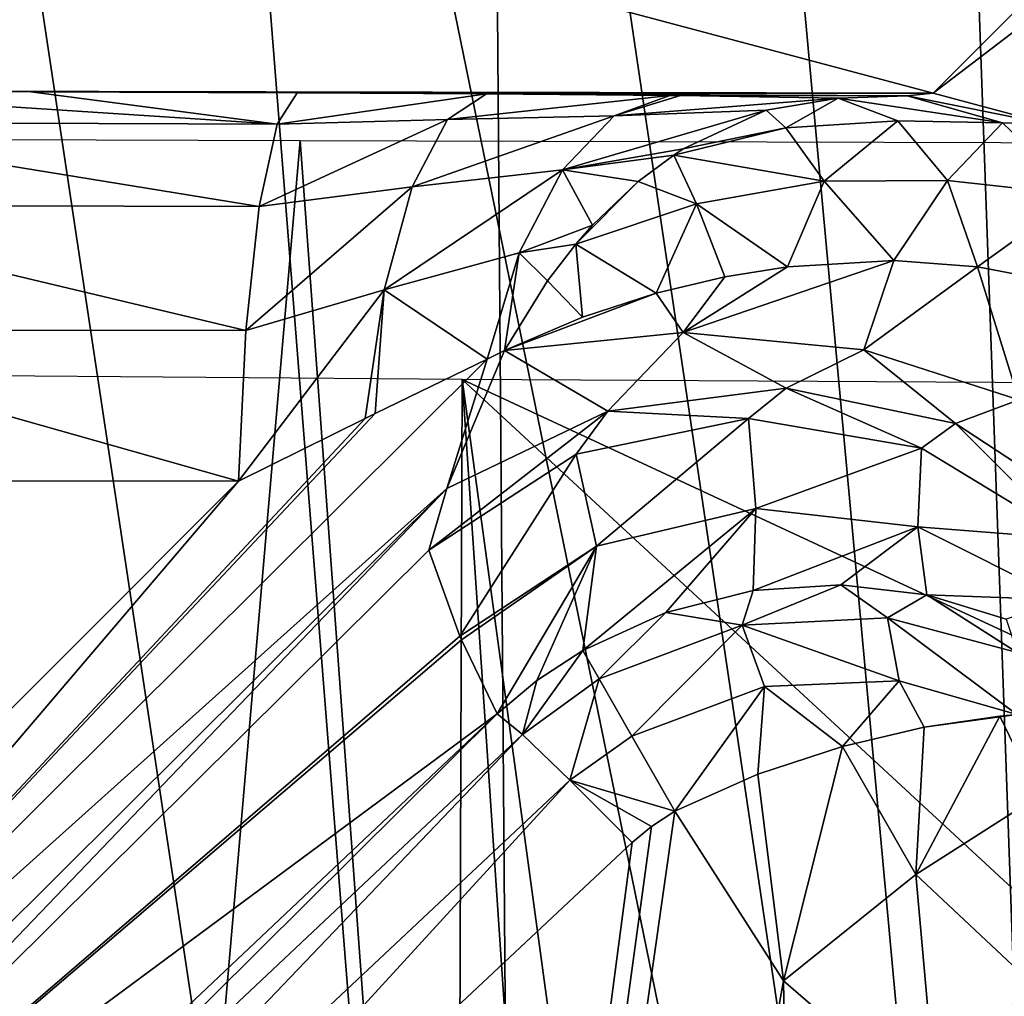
# Model space of a CAD drawing. Header units: millimetres. Extents: x -65 to 65, y -82 to 87.
# Tile 76 of 223: x -6.49 to -4.39, y -5.47 to -3.38. Entities that reach past the tile are written whole.
import ezdxf

# ---------------------------------------------------------------- set-up
doc = ezdxf.new("R2010")
doc.units = ezdxf.units.MM
doc.header["$LTSCALE"] = 101.851852
for name, color, linetype in [('102', 7, 'CONTINUOUS'), ('107', 7, 'CONTINUOUS'), ('115', 7, 'CONTINUOUS'), ('116', 7, 'CONTINUOUS'), ('117', 7, 'CONTINUOUS'), ('118', 7, 'CONTINUOUS'), ('119', 7, 'CONTINUOUS'), ('120', 7, 'CONTINUOUS'), ('13', 7, 'CONTINUOUS'), ('191', 7, 'CONTINUOUS'), ('192', 7, 'CONTINUOUS'), ('209', 7, 'CONTINUOUS'), ('210', 7, 'CONTINUOUS'), ('3', 7, 'CONTINUOUS'), ('40', 7, 'CONTINUOUS'), ('43', 7, 'CONTINUOUS'), ('469', 7, 'CONTINUOUS'), ('471', 7, 'CONTINUOUS'), ('473', 7, 'CONTINUOUS'), ('66', 7, 'CONTINUOUS'), ('7', 7, 'CONTINUOUS')]:
    doc.layers.add(name, color=color, linetype=linetype)

msp = doc.modelspace()

# ---------------------------------------------------------------- linework, layer by layer
at = {"layer": '102', "color": 7, "linetype": 'CONTINUOUS', "true_color": 0xebebeb}
for points in [[(-5.4538, -4.0887, 121.6593), (-5.5771, -4.383, 121.8072), (-5.491, -4.1068, 121.6508), (-5.4538, -4.0887, 121.6593)], [(-5.491, -4.1068, 121.6508), (-5.5771, -4.383, 121.8072), (-7.525, -6.132, 121.7146), (-5.491, -4.1068, 121.6508)], [(-5.491, -4.1068, 121.6508), (-7.525, -6.132, 121.7146), (-5.7298, -4.2233, 121.6102), (-5.491, -4.1068, 121.6508)], [(-5.7298, -4.2233, 121.6102), (-7.525, -6.132, 121.7146), (-5.7512, -4.2339, 121.6076), (-5.7298, -4.2233, 121.6102)], [(-7.525, -6.132, 121.7146), (-6.0219, -4.3679, 121.5864), (-5.7512, -4.2339, 121.6076), (-7.525, -6.132, 121.7146)], [(-7.8335, -6.1824, 121.6301), (-6.0219, -4.3679, 121.5864), (-7.525, -6.132, 121.7146), (-7.8335, -6.1824, 121.6301)], [(-5.5771, -4.383, 121.8072), (-7.5165, -6.3131, 121.8663), (-7.525, -6.132, 121.7146), (-5.5771, -4.383, 121.8072)], [(-5.5771, -4.383, 121.8072), (-7.4262, -6.3128, 122.057), (-7.5165, -6.3131, 121.8663), (-5.5771, -4.383, 121.8072)], [(-5.6152, -4.5146, 121.9978), (-7.4262, -6.3128, 122.057), (-5.5771, -4.383, 121.8072), (-5.6152, -4.5146, 121.9978)]]:
    msp.add_3dface(points, dxfattribs=at)
at = {"layer": '107', "color": 7, "linetype": 'CONTINUOUS', "true_color": 0xebebeb}
for points in [[(-7.2524, -6.5493, 124.5239), (-5.4696, -4.8644, 124.4631), (-7.3064, -6.689, 124.7188), (-7.2524, -6.5493, 124.5239)], [(-7.3064, -6.689, 124.7188), (-5.4696, -4.8644, 124.4631), (-5.4158, -4.9089, 124.6549), (-7.3064, -6.689, 124.7188)], [(-7.3064, -6.689, 124.7188), (-5.4158, -4.9089, 124.6549), (-7.211, -6.7869, 124.8708), (-7.3064, -6.689, 124.7188)], [(-5.4158, -4.9089, 124.6549), (-5.3145, -5.0065, 124.8032), (-7.211, -6.7869, 124.8708), (-5.4158, -4.9089, 124.6549)], [(-5.3145, -5.0065, 124.8032), (-6.9802, -6.8253, 124.9534), (-7.211, -6.7869, 124.8708), (-5.3145, -5.0065, 124.8032)], [(-5.1814, -5.1395, 124.8829), (-6.9802, -6.8253, 124.9534), (-5.3145, -5.0065, 124.8032), (-5.1814, -5.1395, 124.8829)]]:
    msp.add_3dface(points, dxfattribs=at)
at = {"layer": '115', "color": 7, "linetype": 'CONTINUOUS', "true_color": 0xebebeb}
for points in [[(-4.314, -5.0404, 124.6792), (-4.5754, -5.2074, 124.8846), (-4.396, -4.8696, 124.6153), (-4.314, -5.0404, 124.6792)], [(-4.396, -4.8696, 124.6153), (-4.5754, -5.2074, 124.8846), (-4.5581, -4.8931, 124.7321), (-4.396, -4.8696, 124.6153)], [(-4.3597, -4.8663, 124.5825), (-4.314, -5.0404, 124.6792), (-4.396, -4.8696, 124.6153), (-4.3597, -4.8663, 124.5825)], [(-4.5581, -4.8931, 124.7321), (-4.5754, -5.2074, 124.8846), (-4.7322, -4.934, 124.8159), (-4.5581, -4.8931, 124.7321)], [(-4.7322, -4.934, 124.8159), (-4.8581, -5.4347, 124.9671), (-4.9127, -4.9936, 124.8655), (-4.7322, -4.934, 124.8159)], [(-4.5754, -5.2074, 124.8846), (-4.8581, -5.4347, 124.9671), (-4.7322, -4.934, 124.8159), (-4.5754, -5.2074, 124.8846)], [(-4.8581, -5.4347, 124.9671), (-5.09, -5.0724, 124.8807), (-4.9127, -4.9936, 124.8655), (-4.8581, -5.4347, 124.9671)], [(-4.314, -5.0404, 124.6792), (-4.3341, -5.4343, 124.9507), (-4.5754, -5.2074, 124.8846), (-4.314, -5.0404, 124.6792)], [(-4.5304, -5.7179, 125.0476), (-4.8581, -5.4347, 124.9671), (-4.5754, -5.2074, 124.8846), (-4.5304, -5.7179, 125.0476)], [(-4.3341, -5.4343, 124.9507), (-4.5304, -5.7179, 125.0476), (-4.5754, -5.2074, 124.8846), (-4.3341, -5.4343, 124.9507)], [(-4.1328, -5.8979, 125.1139), (-4.5304, -5.7179, 125.0476), (-4.3341, -5.4343, 124.9507), (-4.1328, -5.8979, 125.1139)]]:
    msp.add_3dface(points, dxfattribs=at)
at = {"layer": '116', "color": 7, "linetype": 'CONTINUOUS', "true_color": 0xebebeb}
for points in [[(-5.3007, -4.31, 122.0188), (-4.9328, -4.234, 122.0165), (-5.2575, -4.5065, 123.2428), (-5.3007, -4.31, 122.0188)], [(-4.9328, -4.234, 122.0165), (-4.9175, -4.4256, 123.2371), (-5.2575, -4.5065, 123.2428), (-4.9328, -4.234, 122.0165)], [(-4.9328, -4.234, 122.0165), (-4.5633, -4.2973, 121.9913), (-4.9175, -4.4256, 123.2371), (-4.9328, -4.234, 122.0165)], [(-4.5633, -4.2973, 121.9913), (-4.571, -4.4653, 123.2131), (-4.9175, -4.4256, 123.2371), (-4.5633, -4.2973, 121.9913)], [(-4.5633, -4.2973, 121.9913), (-4.2444, -4.4909, 121.9468), (-4.571, -4.4653, 123.2131), (-4.5633, -4.2973, 121.9913)], [(-5.5493, -4.6985, 123.2324), (-5.6152, -4.5146, 121.9978), (-5.3007, -4.31, 122.0188), (-5.5493, -4.6985, 123.2324)], [(-5.5493, -4.6985, 123.2324), (-5.3007, -4.31, 122.0188), (-5.2575, -4.5065, 123.2428), (-5.5493, -4.6985, 123.2324)], [(-5.2575, -4.5065, 123.2428), (-4.9175, -4.4256, 123.2371), (-5.2864, -4.7291, 124.464), (-5.2575, -4.5065, 123.2428)], [(-5.2864, -4.7291, 124.464), (-4.9175, -4.4256, 123.2371), (-5.1095, -4.6483, 124.456), (-5.2864, -4.7291, 124.464)], [(-5.1095, -4.6483, 124.456), (-4.9175, -4.4256, 123.2371), (-4.9233, -4.6012, 124.4293), (-5.1095, -4.6483, 124.456)], [(-4.9175, -4.4256, 123.2371), (-4.571, -4.4653, 123.2131), (-4.9233, -4.6012, 124.4293), (-4.9175, -4.4256, 123.2371)], [(-4.9233, -4.6012, 124.4293), (-4.571, -4.4653, 123.2131), (-4.7361, -4.5888, 124.3849), (-4.9233, -4.6012, 124.4293)], [(-4.7361, -4.5888, 124.3849), (-4.571, -4.4653, 123.2131), (-4.5522, -4.6103, 124.3234), (-4.7361, -4.5888, 124.3849)], [(-4.2444, -4.4909, 121.9468), (-4.2605, -4.6208, 123.1738), (-4.571, -4.4653, 123.2131), (-4.2444, -4.4909, 121.9468)], [(-4.571, -4.4653, 123.2131), (-4.2605, -4.6208, 123.1738), (-4.5522, -4.6103, 124.3234), (-4.571, -4.4653, 123.2131)], [(-5.546, -4.7065, 123.2888), (-5.5493, -4.6985, 123.2324), (-5.2575, -4.5065, 123.2428), (-5.546, -4.7065, 123.2888)], [(-5.4696, -4.8644, 124.4631), (-5.546, -4.7065, 123.2888), (-5.2575, -4.5065, 123.2428), (-5.4696, -4.8644, 124.4631)], [(-5.4696, -4.8644, 124.4631), (-5.2575, -4.5065, 123.2428), (-5.3846, -4.7934, 124.4633), (-5.4696, -4.8644, 124.4631)], [(-5.3846, -4.7934, 124.4633), (-5.2575, -4.5065, 123.2428), (-5.2864, -4.7291, 124.464), (-5.3846, -4.7934, 124.4633)], [(-4.5522, -4.6103, 124.3234), (-4.2605, -4.6208, 123.1738), (-4.3829, -4.6626, 124.249), (-4.5522, -4.6103, 124.3234)]]:
    msp.add_3dface(points, dxfattribs=at)
at = {"layer": '117', "color": 7, "linetype": 'CONTINUOUS', "true_color": 0xebebeb}
for points in [[(-5.4538, -4.0887, 121.6593), (-5.0723, -4.05, 121.7378), (-5.2332, -4.218, 121.8586), (-5.4538, -4.0887, 121.6593)], [(-5.0723, -4.05, 121.7378), (-4.8522, -4.1689, 121.825), (-5.2332, -4.218, 121.8586), (-5.0723, -4.05, 121.7378)], [(-5.0723, -4.05, 121.7378), (-4.6864, -4.0869, 121.683), (-4.8522, -4.1689, 121.825), (-5.0723, -4.05, 121.7378)], [(-5.5771, -4.383, 121.8072), (-5.4538, -4.0887, 121.6593), (-5.2332, -4.218, 121.8586), (-5.5771, -4.383, 121.8072)], [(-4.6864, -4.0869, 121.683), (-4.4911, -4.2442, 121.7124), (-4.8522, -4.1689, 121.825), (-4.6864, -4.0869, 121.683)], [(-4.6864, -4.0869, 121.683), (-4.3554, -4.194, 121.5036), (-4.4911, -4.2442, 121.7124), (-4.6864, -4.0869, 121.683)], [(-4.8522, -4.1689, 121.825), (-4.9328, -4.234, 122.0165), (-5.2332, -4.218, 121.8586), (-4.8522, -4.1689, 121.825)], [(-4.5633, -4.2973, 121.9913), (-4.9328, -4.234, 122.0165), (-4.8522, -4.1689, 121.825), (-4.5633, -4.2973, 121.9913)], [(-4.4911, -4.2442, 121.7124), (-4.5633, -4.2973, 121.9913), (-4.8522, -4.1689, 121.825), (-4.4911, -4.2442, 121.7124)], [(-4.3554, -4.194, 121.5036), (-4.2037, -4.4328, 121.5376), (-4.4911, -4.2442, 121.7124), (-4.3554, -4.194, 121.5036)], [(-5.6152, -4.5146, 121.9978), (-5.5771, -4.383, 121.8072), (-5.2332, -4.218, 121.8586), (-5.6152, -4.5146, 121.9978)], [(-5.3007, -4.31, 122.0188), (-5.6152, -4.5146, 121.9978), (-5.2332, -4.218, 121.8586), (-5.3007, -4.31, 122.0188)], [(-4.9328, -4.234, 122.0165), (-5.3007, -4.31, 122.0188), (-5.2332, -4.218, 121.8586), (-4.9328, -4.234, 122.0165)], [(-4.2444, -4.4909, 121.9468), (-4.5633, -4.2973, 121.9913), (-4.4911, -4.2442, 121.7124), (-4.2444, -4.4909, 121.9468)], [(-4.2037, -4.4328, 121.5376), (-4.2444, -4.4909, 121.9468), (-4.4911, -4.2442, 121.7124), (-4.2037, -4.4328, 121.5376)]]:
    msp.add_3dface(points, dxfattribs=at)
at = {"layer": '118', "color": 7, "linetype": 'CONTINUOUS', "true_color": 0xebebeb}
for points in [[(-4.8498, -3.9099, 121.6482), (-4.6223, -3.8962, 121.5633), (-5.0723, -4.05, 121.7378), (-4.8498, -3.9099, 121.6482)], [(-5.0723, -4.05, 121.7378), (-4.6223, -3.8962, 121.5633), (-4.6864, -4.0869, 121.683), (-5.0723, -4.05, 121.7378)], [(-4.9836, -3.9314, 121.676), (-4.8498, -3.9099, 121.6482), (-5.0723, -4.05, 121.7378), (-4.9836, -3.9314, 121.676)], [(-4.6223, -3.8962, 121.5633), (-4.4437, -3.9095, 121.4551), (-4.6864, -4.0869, 121.683), (-4.6223, -3.8962, 121.5633)], [(-4.6864, -4.0869, 121.683), (-4.4437, -3.9095, 121.4551), (-4.3554, -4.194, 121.5036), (-4.6864, -4.0869, 121.683)], [(-4.4437, -3.9095, 121.4551), (-4.2206, -3.9528, 121.2272), (-4.3554, -4.194, 121.5036), (-4.4437, -3.9095, 121.4551)], [(-5.1301, -3.9659, 121.6897), (-4.9836, -3.9314, 121.676), (-5.0723, -4.05, 121.7378), (-5.1301, -3.9659, 121.6897)], [(-5.1301, -3.9659, 121.6897), (-5.4538, -4.0887, 121.6593), (-5.2877, -4.0169, 121.6856), (-5.1301, -3.9659, 121.6897)], [(-5.4538, -4.0887, 121.6593), (-5.1301, -3.9659, 121.6897), (-5.0723, -4.05, 121.7378), (-5.4538, -4.0887, 121.6593)]]:
    msp.add_3dface(points, dxfattribs=at)
at = {"layer": '119', "color": 7, "linetype": 'CONTINUOUS', "true_color": 0xebebeb}
for points in [[(-5.8966, -3.5377, 120.635), (-5.4923, -3.5399, 120.7177), (-5.9396, -3.6049, 120.9675), (-5.8966, -3.5377, 120.635)], [(-5.9396, -3.6049, 120.9675), (-5.4923, -3.5399, 120.7177), (-5.5753, -3.5948, 121.0084), (-5.9396, -3.6049, 120.9675)], [(-5.4923, -3.5399, 120.7177), (-5.1007, -3.5438, 120.8665), (-5.5753, -3.5948, 121.0084), (-5.4923, -3.5399, 120.7177)], [(-5.1007, -3.5438, 120.8665), (-5.22, -3.5874, 121.108), (-5.5753, -3.5948, 121.0084), (-5.1007, -3.5438, 120.8665)], [(-5.1007, -3.5438, 120.8665), (-5.0781, -3.5441, 120.8777), (-5.22, -3.5874, 121.108), (-5.1007, -3.5438, 120.8665)], [(-5.0781, -3.5441, 120.8777), (-4.7416, -3.5497, 121.0919), (-5.22, -3.5874, 121.108), (-5.0781, -3.5441, 120.8777)], [(-5.22, -3.5874, 121.108), (-4.7416, -3.5497, 121.0919), (-4.8949, -3.5753, 121.2355), (-5.22, -3.5874, 121.108)], [(-5.9776, -3.7811, 121.2581), (-5.9396, -3.6049, 120.9675), (-5.5753, -3.5948, 121.0084), (-5.9776, -3.7811, 121.2581)], [(-5.9776, -3.7811, 121.2581), (-5.5753, -3.5948, 121.0084), (-5.6508, -3.739, 121.2693), (-5.9776, -3.7811, 121.2581)], [(-5.22, -3.5874, 121.108), (-5.3298, -3.7022, 121.33), (-5.6508, -3.739, 121.2693), (-5.22, -3.5874, 121.108)], [(-5.5753, -3.5948, 121.0084), (-5.22, -3.5874, 121.108), (-5.6508, -3.739, 121.2693), (-5.5753, -3.5948, 121.0084)], [(-5.3298, -3.7022, 121.33), (-5.22, -3.5874, 121.108), (-4.8949, -3.5753, 121.2355), (-5.3298, -3.7022, 121.33)], [(-5.0724, -3.6577, 121.386), (-5.3298, -3.7022, 121.33), (-4.8949, -3.5753, 121.2355), (-5.0724, -3.6577, 121.386)], [(-5.0927, -3.6709, 121.4024), (-5.3298, -3.7022, 121.33), (-5.0724, -3.6577, 121.386), (-5.0927, -3.6709, 121.4024)], [(-5.1682, -3.7275, 121.4617), (-5.3298, -3.7022, 121.33), (-5.0927, -3.6709, 121.4024), (-5.1682, -3.7275, 121.4617)], [(-5.3298, -3.7022, 121.33), (-5.4226, -3.8798, 121.5155), (-5.7112, -3.9589, 121.4755), (-5.3298, -3.7022, 121.33)], [(-5.6508, -3.739, 121.2693), (-5.3298, -3.7022, 121.33), (-5.7112, -3.9589, 121.4755), (-5.6508, -3.739, 121.2693)], [(-5.4226, -3.8798, 121.5155), (-5.3298, -3.7022, 121.33), (-5.2657, -3.8205, 121.5351), (-5.4226, -3.8798, 121.5155)], [(-5.2657, -3.8205, 121.5351), (-5.3298, -3.7022, 121.33), (-5.1682, -3.7275, 121.4617), (-5.2657, -3.8205, 121.5351)], [(-6.0062, -4.0458, 121.4727), (-5.9776, -3.7811, 121.2581), (-5.6508, -3.739, 121.2693), (-6.0062, -4.0458, 121.4727)], [(-6.0062, -4.0458, 121.4727), (-5.6508, -3.739, 121.2693), (-5.7112, -3.9589, 121.4755), (-6.0062, -4.0458, 121.4727)], [(-5.3013, -3.861, 121.5607), (-5.4226, -3.8798, 121.5155), (-5.2657, -3.8205, 121.5351), (-5.3013, -3.861, 121.5607)], [(-5.3619, -3.9399, 121.6026), (-5.4226, -3.8798, 121.5155), (-5.3013, -3.861, 121.5607), (-5.3619, -3.9399, 121.6026)], [(-5.4226, -3.8798, 121.5155), (-5.491, -4.1068, 121.6508), (-5.7112, -3.9589, 121.4755), (-5.4226, -3.8798, 121.5155)], [(-5.4538, -4.0887, 121.6593), (-5.491, -4.1068, 121.6508), (-5.4226, -3.8798, 121.5155), (-5.4538, -4.0887, 121.6593)], [(-5.4538, -4.0887, 121.6593), (-5.4226, -3.8798, 121.5155), (-5.3619, -3.9399, 121.6026), (-5.4538, -4.0887, 121.6593)], [(-5.7512, -4.2339, 121.6076), (-6.0219, -4.3679, 121.5864), (-5.7112, -3.9589, 121.4755), (-5.7512, -4.2339, 121.6076)], [(-6.0219, -4.3679, 121.5864), (-6.0062, -4.0458, 121.4727), (-5.7112, -3.9589, 121.4755), (-6.0219, -4.3679, 121.5864)], [(-5.7298, -4.2233, 121.6102), (-5.7512, -4.2339, 121.6076), (-5.7112, -3.9589, 121.4755), (-5.7298, -4.2233, 121.6102)], [(-5.491, -4.1068, 121.6508), (-5.7298, -4.2233, 121.6102), (-5.7112, -3.9589, 121.4755), (-5.491, -4.1068, 121.6508)]]:
    msp.add_3dface(points, dxfattribs=at)
at = {"layer": '120', "color": 7, "linetype": 'CONTINUOUS', "true_color": 0xebebeb}
for points in [[(-7.085, -3.6008, 120.8058), (-7.0337, -3.5335, 120.4743), (-5.9396, -3.6049, 120.9675), (-7.085, -3.6008, 120.8058)], [(-7.0337, -3.5335, 120.4743), (-6.4654, -3.5357, 120.5582), (-5.9396, -3.6049, 120.9675), (-7.0337, -3.5335, 120.4743)], [(-6.4654, -3.5357, 120.5582), (-5.8966, -3.5377, 120.635), (-5.9396, -3.6049, 120.9675), (-6.4654, -3.5357, 120.5582)], [(-7.1305, -3.7781, 121.0966), (-7.085, -3.6008, 120.8058), (-5.9776, -3.7811, 121.2581), (-7.1305, -3.7781, 121.0966)], [(-5.9776, -3.7811, 121.2581), (-7.085, -3.6008, 120.8058), (-5.9396, -3.6049, 120.9675), (-5.9776, -3.7811, 121.2581)], [(-7.1645, -4.0446, 121.3108), (-7.1305, -3.7781, 121.0966), (-6.0062, -4.0458, 121.4727), (-7.1645, -4.0446, 121.3108)], [(-6.0062, -4.0458, 121.4727), (-7.1305, -3.7781, 121.0966), (-5.9776, -3.7811, 121.2581), (-6.0062, -4.0458, 121.4727)], [(-6.0219, -4.3679, 121.5864), (-6.6027, -4.3667, 121.508), (-7.1645, -4.0446, 121.3108), (-6.0219, -4.3679, 121.5864)], [(-6.0219, -4.3679, 121.5864), (-7.1645, -4.0446, 121.3108), (-6.0062, -4.0458, 121.4727), (-6.0219, -4.3679, 121.5864)]]:
    msp.add_3dface(points, dxfattribs=at)
at = {"layer": '13', "color": 7, "linetype": 'CONTINUOUS', "true_color": 0xebebeb}
for points in [[(-5.09, -5.0724, 124.8807), (-4.8581, -5.4347, 124.9671), (-6.2133, -12.9699, 126.122), (-5.09, -5.0724, 124.8807)], [(-5.1399, -5.1049, 124.8812), (-5.09, -5.0724, 124.8807), (-6.2133, -12.9699, 126.122), (-5.1399, -5.1049, 124.8812)], [(-5.1814, -5.1395, 124.8829), (-5.1399, -5.1049, 124.8812), (-6.2133, -12.9699, 126.122), (-5.1814, -5.1395, 124.8829)], [(-6.9802, -6.8253, 124.9534), (-5.1814, -5.1395, 124.8829), (-6.2133, -12.9699, 126.122), (-6.9802, -6.8253, 124.9534)], [(-6.2133, -12.9699, 126.122), (-4.8581, -5.4347, 124.9671), (-4.7161, -13.4134, 126.3725), (-6.2133, -12.9699, 126.122)], [(-4.8581, -5.4347, 124.9671), (-4.5304, -5.7179, 125.0476), (-4.7161, -13.4134, 126.3725), (-4.8581, -5.4347, 124.9671)]]:
    msp.add_3dface(points, dxfattribs=at)
at = {"layer": '191', "color": 7, "linetype": 'CONTINUOUS', "true_color": 0xebebeb}
for points in [[(-5.1095, -4.6483, 124.456), (-4.9233, -4.6012, 124.4293), (-4.9466, -4.6748, 124.6286), (-5.1095, -4.6483, 124.456)], [(-4.9233, -4.6012, 124.4293), (-4.7361, -4.5888, 124.3849), (-4.9466, -4.6748, 124.6286), (-4.9233, -4.6012, 124.4293)], [(-4.9466, -4.6748, 124.6286), (-4.7361, -4.5888, 124.3849), (-4.6359, -4.6597, 124.5505), (-4.9466, -4.6748, 124.6286)], [(-4.7361, -4.5888, 124.3849), (-4.5522, -4.6103, 124.3234), (-4.6359, -4.6597, 124.5505), (-4.7361, -4.5888, 124.3849)], [(-4.6359, -4.6597, 124.5505), (-4.5522, -4.6103, 124.3234), (-4.359, -4.7336, 124.4338), (-4.6359, -4.6597, 124.5505)], [(-4.5522, -4.6103, 124.3234), (-4.3829, -4.6626, 124.249), (-4.359, -4.7336, 124.4338), (-4.5522, -4.6103, 124.3234)], [(-5.2864, -4.7291, 124.464), (-5.1095, -4.6483, 124.456), (-5.2519, -4.79, 124.6547), (-5.2864, -4.7291, 124.464)], [(-5.2519, -4.79, 124.6547), (-5.1095, -4.6483, 124.456), (-4.9466, -4.6748, 124.6286), (-5.2519, -4.79, 124.6547)], [(-4.9466, -4.6748, 124.6286), (-4.6359, -4.6597, 124.5505), (-4.6115, -4.7942, 124.6973), (-4.9466, -4.6748, 124.6286)], [(-4.3597, -4.8663, 124.5825), (-4.6359, -4.6597, 124.5505), (-4.359, -4.7336, 124.4338), (-4.3597, -4.8663, 124.5825)], [(-4.6359, -4.6597, 124.5505), (-4.3597, -4.8663, 124.5825), (-4.6115, -4.7942, 124.6973), (-4.6359, -4.6597, 124.5505)], [(-5.1823, -4.9119, 124.802), (-5.2519, -4.79, 124.6547), (-4.9466, -4.6748, 124.6286), (-5.1823, -4.9119, 124.802)], [(-5.1823, -4.9119, 124.802), (-4.9466, -4.6748, 124.6286), (-4.8989, -4.8059, 124.7754), (-5.1823, -4.9119, 124.802)], [(-4.8989, -4.8059, 124.7754), (-4.9466, -4.6748, 124.6286), (-4.6115, -4.7942, 124.6973), (-4.8989, -4.8059, 124.7754)], [(-5.09, -5.0724, 124.8807), (-5.1823, -4.9119, 124.802), (-4.8989, -4.8059, 124.7754), (-5.09, -5.0724, 124.8807)], [(-4.9127, -4.9936, 124.8655), (-5.09, -5.0724, 124.8807), (-4.8989, -4.8059, 124.7754), (-4.9127, -4.9936, 124.8655)], [(-4.7322, -4.934, 124.8159), (-4.9127, -4.9936, 124.8655), (-4.8989, -4.8059, 124.7754), (-4.7322, -4.934, 124.8159)], [(-4.7322, -4.934, 124.8159), (-4.8989, -4.8059, 124.7754), (-4.6115, -4.7942, 124.6973), (-4.7322, -4.934, 124.8159)], [(-4.5581, -4.8931, 124.7321), (-4.7322, -4.934, 124.8159), (-4.6115, -4.7942, 124.6973), (-4.5581, -4.8931, 124.7321)], [(-4.3597, -4.8663, 124.5825), (-4.5581, -4.8931, 124.7321), (-4.6115, -4.7942, 124.6973), (-4.3597, -4.8663, 124.5825)], [(-4.3597, -4.8663, 124.5825), (-4.396, -4.8696, 124.6153), (-4.5581, -4.8931, 124.7321), (-4.3597, -4.8663, 124.5825)]]:
    msp.add_3dface(points, dxfattribs=at)
at = {"layer": '192', "color": 7, "linetype": 'CONTINUOUS', "true_color": 0xebebeb}
for points in [[(-5.4158, -4.9089, 124.6549), (-5.3846, -4.7934, 124.4633), (-5.2864, -4.7291, 124.464), (-5.4158, -4.9089, 124.6549)], [(-5.4158, -4.9089, 124.6549), (-5.2864, -4.7291, 124.464), (-5.2519, -4.79, 124.6547), (-5.4158, -4.9089, 124.6549)], [(-5.4158, -4.9089, 124.6549), (-5.4696, -4.8644, 124.4631), (-5.3846, -4.7934, 124.4633), (-5.4158, -4.9089, 124.6549)], [(-5.3145, -5.0065, 124.8032), (-5.4158, -4.9089, 124.6549), (-5.2519, -4.79, 124.6547), (-5.3145, -5.0065, 124.8032)], [(-5.1823, -4.9119, 124.802), (-5.3145, -5.0065, 124.8032), (-5.2519, -4.79, 124.6547), (-5.1823, -4.9119, 124.802)], [(-5.09, -5.0724, 124.8807), (-5.3145, -5.0065, 124.8032), (-5.1823, -4.9119, 124.802), (-5.09, -5.0724, 124.8807)], [(-5.09, -5.0724, 124.8807), (-5.1399, -5.1049, 124.8812), (-5.3145, -5.0065, 124.8032), (-5.09, -5.0724, 124.8807)], [(-5.1399, -5.1049, 124.8812), (-5.1814, -5.1395, 124.8829), (-5.3145, -5.0065, 124.8032), (-5.1399, -5.1049, 124.8812)]]:
    msp.add_3dface(points, dxfattribs=at)
at = {"layer": '209', "color": 7, "linetype": 'CONTINUOUS', "true_color": 0xebebeb}
for points in [[(-4.8949, -3.5753, 121.2355), (-4.7416, -3.5497, 121.0919), (-4.8531, -3.6127, 121.3599), (-4.8949, -3.5753, 121.2355)], [(-4.7416, -3.5497, 121.0919), (-4.6139, -3.5976, 121.2505), (-4.8531, -3.6127, 121.3599), (-4.7416, -3.5497, 121.0919)], [(-5.0724, -3.6577, 121.386), (-4.8949, -3.5753, 121.2355), (-4.8531, -3.6127, 121.3599), (-5.0724, -3.6577, 121.386)], [(-5.0927, -3.6709, 121.4024), (-5.0724, -3.6577, 121.386), (-4.8531, -3.6127, 121.3599), (-5.0927, -3.6709, 121.4024)], [(-4.7715, -3.727, 121.5096), (-5.0927, -3.6709, 121.4024), (-4.8531, -3.6127, 121.3599), (-4.7715, -3.727, 121.5096)], [(-4.6139, -3.5976, 121.2505), (-4.7715, -3.727, 121.5096), (-4.8531, -3.6127, 121.3599), (-4.6139, -3.5976, 121.2505)], [(-4.6139, -3.5976, 121.2505), (-4.5082, -3.7251, 121.3793), (-4.7715, -3.727, 121.5096), (-4.6139, -3.5976, 121.2505)], [(-5.1682, -3.7275, 121.4617), (-5.0927, -3.6709, 121.4024), (-5.0436, -3.7755, 121.5674), (-5.1682, -3.7275, 121.4617)], [(-5.0927, -3.6709, 121.4024), (-4.7715, -3.727, 121.5096), (-5.0436, -3.7755, 121.5674), (-5.0927, -3.6709, 121.4024)], [(-5.3013, -3.861, 121.5607), (-5.2657, -3.8205, 121.5351), (-5.1682, -3.7275, 121.4617), (-5.3013, -3.861, 121.5607)], [(-5.3013, -3.861, 121.5607), (-5.1682, -3.7275, 121.4617), (-5.0436, -3.7755, 121.5674), (-5.3013, -3.861, 121.5607)], [(-4.7715, -3.727, 121.5096), (-4.8498, -3.9099, 121.6482), (-5.0436, -3.7755, 121.5674), (-4.7715, -3.727, 121.5096)], [(-4.6223, -3.8962, 121.5633), (-4.8498, -3.9099, 121.6482), (-4.7715, -3.727, 121.5096), (-4.6223, -3.8962, 121.5633)], [(-4.5082, -3.7251, 121.3793), (-4.6223, -3.8962, 121.5633), (-4.7715, -3.727, 121.5096), (-4.5082, -3.7251, 121.3793)], [(-4.4437, -3.9095, 121.4551), (-4.6223, -3.8962, 121.5633), (-4.5082, -3.7251, 121.3793), (-4.4437, -3.9095, 121.4551)], [(-5.1301, -3.9659, 121.6897), (-5.3013, -3.861, 121.5607), (-5.0436, -3.7755, 121.5674), (-5.1301, -3.9659, 121.6897)], [(-4.9836, -3.9314, 121.676), (-5.1301, -3.9659, 121.6897), (-5.0436, -3.7755, 121.5674), (-4.9836, -3.9314, 121.676)], [(-4.8498, -3.9099, 121.6482), (-4.9836, -3.9314, 121.676), (-5.0436, -3.7755, 121.5674), (-4.8498, -3.9099, 121.6482)], [(-5.2877, -4.0169, 121.6856), (-5.3619, -3.9399, 121.6026), (-5.3013, -3.861, 121.5607), (-5.2877, -4.0169, 121.6856)], [(-5.1301, -3.9659, 121.6897), (-5.2877, -4.0169, 121.6856), (-5.3013, -3.861, 121.5607), (-5.1301, -3.9659, 121.6897)], [(-5.2877, -4.0169, 121.6856), (-5.4538, -4.0887, 121.6593), (-5.3619, -3.9399, 121.6026), (-5.2877, -4.0169, 121.6856)]]:
    msp.add_3dface(points, dxfattribs=at)
at = {"layer": '210', "color": 7, "linetype": 'CONTINUOUS', "true_color": 0xebebeb}
for points in [[(-4.7416, -3.5497, 121.0919), (-4.5944, -3.5448, 120.9068), (-4.3905, -3.602, 121.0049), (-4.7416, -3.5497, 121.0919)], [(-4.7416, -3.5497, 121.0919), (-4.3905, -3.602, 121.0049), (-4.6139, -3.5976, 121.2505), (-4.7416, -3.5497, 121.0919)], [(-4.5944, -3.5448, 120.9068), (-4.5387, -3.5389, 120.6785), (-4.2888, -3.6059, 120.6813), (-4.5944, -3.5448, 120.9068)], [(-4.5944, -3.5448, 120.9068), (-4.2888, -3.6059, 120.6813), (-4.3905, -3.602, 121.0049), (-4.5944, -3.5448, 120.9068)], [(-4.6139, -3.5976, 121.2505), (-4.3905, -3.602, 121.0049), (-4.5082, -3.7251, 121.3793), (-4.6139, -3.5976, 121.2505)], [(-4.3905, -3.602, 121.0049), (-4.2307, -3.7559, 121.0785), (-4.5082, -3.7251, 121.3793), (-4.3905, -3.602, 121.0049)], [(-4.3905, -3.602, 121.0049), (-4.2888, -3.6059, 120.6813), (-4.2307, -3.7559, 121.0785), (-4.3905, -3.602, 121.0049)], [(-4.2307, -3.7559, 121.0785), (-4.4437, -3.9095, 121.4551), (-4.5082, -3.7251, 121.3793), (-4.2307, -3.7559, 121.0785)], [(-4.2206, -3.9528, 121.2272), (-4.4437, -3.9095, 121.4551), (-4.2307, -3.7559, 121.0785), (-4.2206, -3.9528, 121.2272)]]:
    msp.add_3dface(points, dxfattribs=at)
at = {"layer": '3', "color": 7, "linetype": 'CONTINUOUS', "true_color": 0xebebeb}
for points in [[(-4.6992, 3.9328, 125.4337), (-4.2048, -9.9865, 127.9142), (-3.9175, 3.9533, 125.4915), (-4.6992, 3.9328, 125.4337)], [(-5.48, 3.9086, 125.3655), (-4.2048, -9.9865, 127.9142), (-4.6992, 3.9328, 125.4337), (-5.48, 3.9086, 125.3655)], [(-6.2596, 3.8807, 125.2869), (-4.2048, -9.9865, 127.9142), (-5.48, 3.9086, 125.3655), (-6.2596, 3.8807, 125.2869)], [(-7.0378, 3.8492, 125.1978), (-4.2048, -9.9865, 127.9142), (-6.2596, 3.8807, 125.2869), (-7.0378, 3.8492, 125.1978)], [(-6.9938, -10.0395, 127.6137), (-4.2048, -9.9865, 127.9142), (-7.0378, 3.8492, 125.1978), (-6.9938, -10.0395, 127.6137)]]:
    msp.add_3dface(points, dxfattribs=at)
at = {"layer": '40', "color": 7, "linetype": 'CONTINUOUS', "true_color": 0xebebeb}
msp.add_3dface([(-6.0219, -4.3679, 121.5864), (-7.8335, -6.1824, 121.6301), (-6.6027, -4.3667, 121.508), (-6.0219, -4.3679, 121.5864)], dxfattribs=at)
at = {"layer": '43', "color": 7, "linetype": 'CONTINUOUS', "true_color": 0xebebeb}
for points in [[(-5.6152, -4.5146, 121.9978), (-5.5493, -4.6985, 123.2324), (-7.4262, -6.3128, 122.057), (-5.6152, -4.5146, 121.9978)], [(-5.5493, -4.6985, 123.2324), (-5.546, -4.7065, 123.2888), (-7.4262, -6.3128, 122.057), (-5.5493, -4.6985, 123.2324)], [(-5.546, -4.7065, 123.2888), (-5.4696, -4.8644, 124.4631), (-7.4262, -6.3128, 122.057), (-5.546, -4.7065, 123.2888)], [(-7.4262, -6.3128, 122.057), (-5.4696, -4.8644, 124.4631), (-7.2524, -6.5493, 124.5239), (-7.4262, -6.3128, 122.057)]]:
    msp.add_3dface(points, dxfattribs=at)
at = {"layer": '469', "color": 7, "linetype": 'CONTINUOUS', "true_color": 0xebebeb}
for points in [[(-6.3308, -14.437, 123.2873), (-5.5816, -14.7156, 123.437), (-7.1869, -4.1376, 121.3827), (-6.3308, -14.437, 123.2873)], [(-7.1869, -4.1376, 121.3827), (-5.5816, -14.7156, 123.437), (-5.5445, -4.1502, 121.6073), (-7.1869, -4.1376, 121.3827)], [(-7.0814, -14.1162, 123.1174), (-6.3308, -14.437, 123.2873), (-7.1869, -4.1376, 121.3827), (-7.0814, -14.1162, 123.1174)], [(-5.5816, -14.7156, 123.437), (-4.8178, -14.9604, 123.57), (-5.5445, -4.1502, 121.6073), (-5.5816, -14.7156, 123.437)], [(-4.8178, -14.9604, 123.57), (-4.0402, -15.1699, 123.685), (-5.5445, -4.1502, 121.6073), (-4.8178, -14.9604, 123.57)], [(-5.5445, -4.1502, 121.6073), (-4.0402, -15.1699, 123.685), (-3.9061, -5.6663, 122.0366), (-5.5445, -4.1502, 121.6073)], [(-3.9006, -4.1595, 121.7737), (-5.5445, -4.1502, 121.6073), (-3.9033, -4.9134, 121.9053), (-3.9006, -4.1595, 121.7737)], [(-3.9033, -4.9134, 121.9053), (-5.5445, -4.1502, 121.6073), (-3.9061, -5.6663, 122.0366), (-3.9033, -4.9134, 121.9053)]]:
    msp.add_3dface(points, dxfattribs=at)
at = {"layer": '471', "color": 7, "linetype": 'CONTINUOUS', "true_color": 0xebebeb}
for points in [[(-4.5231, 3.9378, 125.4477), (-2.7121, -10.1323, 128.0421), (-3.5195, 3.9623, 125.5169), (-4.5231, 3.9378, 125.4477)], [(-5.5251, 3.9071, 125.3612), (-2.7121, -10.1323, 128.0421), (-4.5231, 3.9378, 125.4477), (-5.5251, 3.9071, 125.3612)], [(-6.5252, 3.8704, 125.2577), (-5.4165, -10.1696, 127.8307), (-5.5251, 3.9071, 125.3612), (-6.5252, 3.8704, 125.2577)], [(-5.4165, -10.1696, 127.8307), (-2.7121, -10.1323, 128.0421), (-5.5251, 3.9071, 125.3612), (-5.4165, -10.1696, 127.8307)], [(-7.5229, 3.8278, 125.137), (-5.4165, -10.1696, 127.8307), (-6.5252, 3.8704, 125.2577), (-7.5229, 3.8278, 125.137)], [(-8.1055, -10.2315, 127.4798), (-5.4165, -10.1696, 127.8307), (-7.5229, 3.8278, 125.137), (-8.1055, -10.2315, 127.4798)]]:
    msp.add_3dface(points, dxfattribs=at)
at = {"layer": '473', "color": 7, "linetype": 'CONTINUOUS', "true_color": 0xebebeb}
for points in [[(-7.6339, -3.6339, 124.3061), (-5.8903, -3.6401, 124.5432), (-6.7789, -13.9198, 126.2082), (-7.6339, -3.6339, 124.3061)], [(-6.7789, -13.9198, 126.2082), (-5.8903, -3.6401, 124.5432), (-5.0995, -14.4598, 126.5147), (-6.7789, -13.9198, 126.2082)], [(-5.8903, -3.6401, 124.5432), (-4.1447, -3.6447, 124.7191), (-5.0995, -14.4598, 126.5147), (-5.8903, -3.6401, 124.5432)], [(-4.1447, -3.6447, 124.7191), (-4.1481, -4.3985, 124.8506), (-5.0995, -14.4598, 126.5147), (-4.1447, -3.6447, 124.7191)], [(-4.1516, -5.1516, 124.9819), (-5.0995, -14.4598, 126.5147), (-4.1481, -4.3985, 124.8506), (-4.1516, -5.1516, 124.9819)], [(-5.0995, -14.4598, 126.5147), (-4.1516, -5.1516, 124.9819), (-3.3846, -14.8427, 126.737), (-5.0995, -14.4598, 126.5147)]]:
    msp.add_3dface(points, dxfattribs=at)
at = {"layer": '66', "color": 7, "linetype": 'CONTINUOUS', "true_color": 0xebebeb}
for points in [[(-4.5387, -3.5389, 120.6785), (-4.0126, -3.0128, 100.5869), (-3.8754, -3.0318, 100.5838), (-4.5387, -3.5389, 120.6785)], [(-4.5387, -3.5389, 120.6785), (-3.8754, -3.0318, 100.5838), (-4.2888, -3.6059, 120.6813), (-4.5387, -3.5389, 120.6785)]]:
    msp.add_3dface(points, dxfattribs=at)
at = {"layer": '7', "color": 7, "linetype": 'CONTINUOUS', "true_color": 0xebebeb}
for points in [[(-6.5129, -3.0128, 100.5869), (-4.5387, -3.5389, 120.6785), (-7.0337, -3.5335, 120.4743), (-6.5129, -3.0128, 100.5869)], [(-4.0126, -3.0128, 100.5869), (-4.5387, -3.5389, 120.6785), (-6.5129, -3.0128, 100.5869), (-4.0126, -3.0128, 100.5869)], [(-7.0337, -3.5335, 120.4743), (-4.5387, -3.5389, 120.6785), (-6.4654, -3.5357, 120.5582), (-7.0337, -3.5335, 120.4743)], [(-4.5387, -3.5389, 120.6785), (-5.8966, -3.5377, 120.635), (-6.4654, -3.5357, 120.5582), (-4.5387, -3.5389, 120.6785)], [(-5.4923, -3.5399, 120.7177), (-5.8966, -3.5377, 120.635), (-4.5387, -3.5389, 120.6785), (-5.4923, -3.5399, 120.7177)], [(-4.5944, -3.5448, 120.9068), (-5.4923, -3.5399, 120.7177), (-4.5387, -3.5389, 120.6785), (-4.5944, -3.5448, 120.9068)], [(-5.1007, -3.5438, 120.8665), (-5.4923, -3.5399, 120.7177), (-4.5944, -3.5448, 120.9068), (-5.1007, -3.5438, 120.8665)], [(-5.0781, -3.5441, 120.8777), (-5.1007, -3.5438, 120.8665), (-4.5944, -3.5448, 120.9068), (-5.0781, -3.5441, 120.8777)], [(-4.7416, -3.5497, 121.0919), (-5.0781, -3.5441, 120.8777), (-4.5944, -3.5448, 120.9068), (-4.7416, -3.5497, 121.0919)]]:
    msp.add_3dface(points, dxfattribs=at)

doc.saveas('drawing.dxf')
